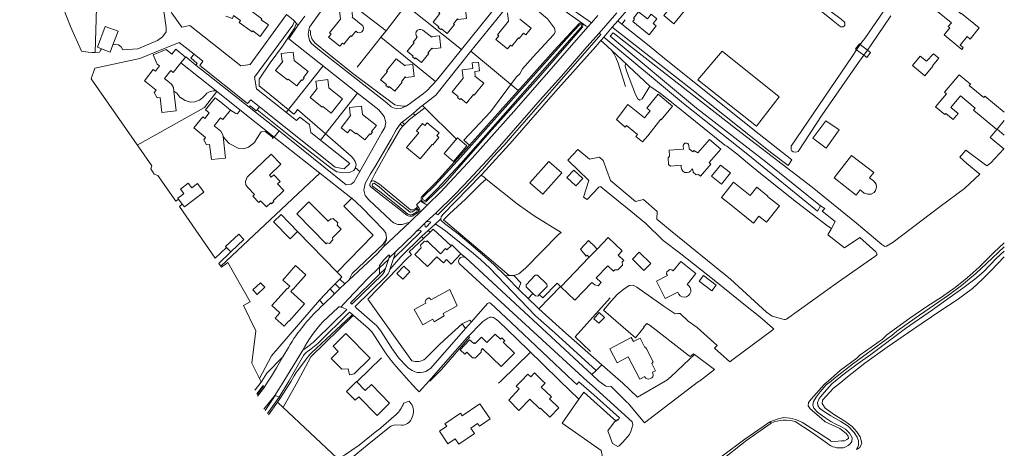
# Model space of a CAD drawing. Header units: metres. Extents: x 89500 to 94494, y 464000 to 469000.
# Tile 49 of 61: x 93519 to 94000, y 466967 to 467176. Entities that reach past the tile are written whole.
import ezdxf

# ---------------------------------------------------------------- set-up
doc = ezdxf.new("R2010")
doc.units = ezdxf.units.M
for name, color, linetype, lineweight in [('B01', 251, 'Continuous', 15), ('B02', 251, 'Continuous', 15), ('B04', 251, 'Continuous', 15), ('B07', 251, 'Continuous', 15), ('B11', 251, 'Continuous', 15), ('B14', 251, 'Continuous', 15), ('Q06', 251, 'Continuous', 15), ('Q07', 251, 'Continuous', 15), ('Q19', 251, 'Continuous', 15), ('T00', 251, 'Continuous', 15), ('T01', 251, 'Continuous', 15), ('T02', 251, 'Continuous', 15), ('T03', 251, 'Continuous', 15), ('T04', 251, 'Continuous', 15), ('T05', 251, 'Continuous', 15), ('T09', 251, 'Continuous', 15), ('T22', 251, 'Continuous', 15), ('V00', 251, 'Continuous', 15), ('V01', 251, 'Continuous', 15), ('V02', 251, 'Continuous', 15), ('W00', 251, 'Continuous', 15), ('W01', 251, 'Continuous', 15)]:
    doc.layers.add(name, color=color, linetype=linetype, lineweight=lineweight)

msp = doc.modelspace()

# ---------------------------------------------------------------- linework, layer by layer
at = {"layer": 'B01'}
for points in [[(93857.538, 467204.094), (93853.036, 467198.523), (93851.275, 467199.946), (93833.779, 467178.296), (93838.714, 467174.308), (93848.255, 467186.115), (93853.212, 467182.108), (93860.975, 467191.713), (93864.677, 467188.722), (93869.246, 467194.376), (93866.225, 467196.818), (93866.749, 467197.465), (93857.943, 467204.582), (93857.538, 467204.094)], [(93637.157, 467176.275), (93637.517, 467176.772), (93631.205, 467181.36), (93630.567, 467180.479), (93625.847, 467183.897), (93626.425, 467185.386), (93622.69, 467186.818)], [(93726.071, 467182.234), (93723.98, 467179.61), (93724.379, 467179.293), (93721.07, 467175.13), (93723.961, 467172.832), (93723.626, 467172.41), (93724.829, 467171.454), (93725.165, 467171.876), (93728.04, 467169.59), (93731.526, 467173.982), (93731.142, 467174.286), (93733.006, 467176.634), (93733.39, 467176.33), (93737.47, 467176.8), (93736.8, 467182.69), (93733.28, 467182.3), (93733.03, 467181.99), (93728.65, 467185.47), (93728.564, 467185.363)], [(93966.645, 467180.918), (93970.63, 467185.823), (93978.951, 467179.062), (93979.135, 467179.289), (93987.75, 467172.29), (93983.317, 467166.834), (93981.873, 467168.007), (93978.493, 467163.847), (93979.929, 467162.68), (93979.229, 467161.819), (93970.591, 467168.837), (93973.415, 467172.312), (93972.646, 467172.936), (93974.166, 467174.807), (93966.645, 467180.918)], [(93687.194, 467172.292), (93687.037, 467171.194), (93686.347, 467170.319), (93685.276, 467169.879), (93684.199, 467170.065), (93683.338, 467170.749), (93681.241, 467168.11), (93680.851, 467168.423), (93677.548, 467164.265), (93676.807, 467164.861), (93675.553, 467163.303), (93670.099, 467167.691), (93671.353, 467169.249), (93670.613, 467169.845), (93675.948, 467176.575), (93675.482, 467180.648), (93681.381, 467181.342), (93681.834, 467177.829), (93681.56, 467177.483), (93686.795, 467173.331), (93687.194, 467172.292)], [(93828.539, 467174.449), (93830.046, 467173.237), (93826.619, 467168.973), (93818.583, 467175.431), (93819.493, 467176.563), (93818.925, 467177.019), (93821.443, 467180.151), (93825.725, 467176.71)], [(93633.181, 467170.786), (93632.834, 467170.307), (93626.493, 467174.894), (93627.151, 467175.811), (93623.676, 467178.304), (93623.097, 467176.812), (93620.002, 467177.991)], [(93637.157, 467176.275), (93640.805, 467173.717), (93636.745, 467168.165), (93633.181, 467170.786)], [(93755.23, 467163.859), (93755.192, 467163.812), (93754.001, 467164.756), (93754.039, 467164.803), (93751.782, 467166.592), (93753.157, 467168.339), (93752.546, 467168.842), (93757.866, 467175.569), (93757.421, 467179.66)], [(93763.469, 467176.523), (93769.027, 467172.105), (93766.415, 467168.819), (93765.195, 467169.775), (93763.153, 467167.105), (93762.769, 467167.425), (93759.509, 467163.322), (93758.878, 467163.813), (93757.486, 467162.071), (93755.23, 467163.859)], [(93724.9, 467162.53), (93724.22, 467168.43), (93720.72, 467168.02), (93720.47, 467167.71), (93716.08, 467171.22), (93715.19, 467171.53), (93714.3, 467171.51), (93713.46, 467171.13), (93712.83, 467170.42), (93712.65, 467169.51), (93712.89, 467168.65), (93713.396, 467167.826), (93711.43, 467165.34), (93711.822, 467165.028), (93708.5, 467160.86), (93711.388, 467158.565), (93711.047, 467158.135), (93712.241, 467157.186), (93712.582, 467157.615), (93715.47, 467155.32), (93718.977, 467159.715), (93718.587, 467160.026), (93720.443, 467162.353), (93720.81, 467162.06), (93724.9, 467162.53)], [(93600.206, 467157.983), (93595.571, 467161.825), (93593.599, 467159.446)], [(93600.206, 467157.983), (93597.961, 467155.273)], [(93660.077, 467150.985), (93657.789, 467148.098), (93658.212, 467147.762), (93657.261, 467146.562), (93656.837, 467146.898), (93654.549, 467144.011), (93650.391, 467147.307), (93650.08, 467146.915), (93644.204, 467151.572), (93647.687, 467155.965), (93647.373, 467156.214), (93646.957, 467159.729), (93652.856, 467160.427), (93653.343, 467156.338), (93660.077, 467150.985)], [(93711.9, 467148.54), (93711.21, 467154.44), (93707.71, 467154.03), (93707.46, 467153.73), (93703.08, 467157.22), (93698.42, 467151.34), (93698.812, 467151.029), (93695.51, 467146.87), (93698.392, 467144.587), (93698.049, 467144.155), (93699.266, 467143.191), (93699.609, 467143.623), (93702.49, 467141.34), (93706, 467145.73), (93705.624, 467146.035), (93707.494, 467148.335), (93707.87, 467148.03), (93711.9, 467148.54)], [(93594.559, 467141.373), (93595.64, 467131.84), (93588.69, 467131.05), (93587.86, 467138.37), (93586.39, 467138.24), (93585, 467140.72), (93585.9, 467141.94), (93580.14, 467146.5), (93584.494, 467151.996), (93585.513, 467151.188), (93587.521, 467153.724)], [(93597.961, 467155.273), (93594.239, 467150.574), (93593.149, 467151.454), (93590.045, 467147.535), (93593.352, 467144.865), (93594.355, 467143.167), (93594.559, 467141.373)], [(93743.834, 467151.381), (93743.356, 467155.641), (93740.17, 467155.275), (93740.471, 467152.505), (93735.381, 467151.899), (93735.872, 467147.829), (93730.501, 467141.112), (93733.388, 467138.815), (93733.045, 467138.383), (93734.245, 467137.428), (93734.588, 467137.859), (93737.475, 467135.562), (93740.788, 467139.711), (93741.182, 467139.403), (93745.84, 467145.261), (93741.463, 467148.754), (93741.705, 467149.072), (93741.477, 467151.083), (93743.834, 467151.381)], [(93676.92, 467137.69), (93671.4, 467130.69), (93667.23, 467133.98), (93666.92, 467133.6), (93661.07, 467138.29), (93664.579, 467142.667), (93664.275, 467142.911), (93663.876, 467146.364), (93669.703, 467147.037), (93670.167, 467143.015), (93676.92, 467137.69)], [(94000, 467131.114), (93990.472, 467138.939), (93989.981, 467138.341), (93982.907, 467144.15), (93983.465, 467144.829), (93977.888, 467149.41), (93970.876, 467140.872), (93971.731, 467140.17), (93966.457, 467133.748), (93971.042, 467129.982), (93971.522, 467130.568), (93975.079, 467127.647), (93977.489, 467130.581), (93973.968, 467133.473), (93978.58, 467139.088), (93985.798, 467133.161), (93984.953, 467132.132), (93996.345, 467122.776)], [(93827.036, 467131.824), (93825.418, 467133.171), (93831.065, 467139.956), (93838.08, 467134.118), (93832.535, 467127.456), (93832.229, 467127.71)], [(93622.19, 467132.22), (93618.448, 467127.536), (93617.354, 467128.41), (93614.228, 467124.495), (93617.549, 467121.843), (93618.498, 467120.115), (93618.592, 467119.299)], [(93617.503, 467135.983), (93622.19, 467132.22)], [(93693.41, 467124.67), (93686.666, 467130.006), (93686.176, 467134.089), (93680.251, 467133.379), (93680.669, 467129.893), (93680.99, 467129.639), (93676.18, 467123.56), (93679.31, 467121.07), (93680.63, 467122.74), (93683.38, 467120.58), (93683.71, 467120.97), (93687.86, 467117.66), (93690.15, 467120.552), (93690.582, 467120.21), (93691.546, 467121.428), (93691.114, 467121.77), (93693.41, 467124.67)], [(93827.036, 467131.824), (93824.333, 467128.433), (93816.17, 467134.973), (93810.603, 467127.632), (93814.889, 467123.844), (93815.508, 467124.624), (93820.878, 467120.275)], [(93618.592, 467119.299), (93619.8, 467108.8), (93612.85, 467108), (93612.02, 467115.35), (93610.54, 467115.19), (93609.17, 467117.71), (93610.07, 467118.87), (93604.31, 467123.47), (93608.685, 467128.947), (93609.701, 467128.136), (93611.866, 467130.848)], [(93825.914, 467119.692), (93832.229, 467127.71)], [(93708.194, 467113.94), (93714.882, 467108.396), (93720.742, 467115.466), (93721.012, 467115.243), (93723.973, 467118.815), (93722.883, 467119.719), (93724.085, 467121.17), (93718.228, 467126.045), (93717.062, 467124.639), (93715.884, 467125.616), (93712.948, 467122.089), (93714.134, 467121.106), (93708.194, 467113.94)], [(93996.345, 467122.776), (93993.06, 467118.875), (93999.785, 467113.211)], [(93996.483, 467122.864), (94000, 467127.146)], [(94000, 467119.902), (93996.483, 467122.864)], [(93847.512, 467103.485), (93847.938, 467103.118), (93848.023, 467101.981), (93849.538, 467100.675), (93850.675, 467100.76), (93851.591, 467099.97), (93856.712, 467105.854), (93855.89, 467106.569), (93861.594, 467113.125), (93856.125, 467117.838), (93850.413, 467111.274), (93848.434, 467112.401), (93847.952, 467111.768), (93846.142, 467113.291), (93846.009, 467114.946)], [(93842.31, 467105.243), (93837.001, 467104.849), (93836.1, 467105.625), (93835.861, 467108.837), (93836.605, 467109.7), (93836.385, 467112.67), (93843.366, 467113.189), (93843.251, 467114.734)], [(93999.785, 467113.211), (94000, 467113.466)], [(93629.527, 467097.373), (93629.63, 467095.794), (93630.548, 467094.528), (93633.913, 467091.044), (93633.09, 467090.25), (93636.097, 467087.136), (93636.919, 467087.929), (93639.827, 467084.918), (93641.856, 467086.876), (93642.259, 467086.459), (93643.381, 467087.543), (93642.978, 467087.96), (93648.226, 467093.027), (93645.221, 467096.139), (93646.449, 467097.325), (93643.317, 467100.568), (93642.13, 467099.422), (93641.201, 467100.384), (93646.782, 467105.772), (93642.024, 467110.7), (93630.403, 467099.478), (93630.112, 467099.094), (93629.527, 467097.373)], [(93931.531, 467091.728), (93929.573, 467093.245), (93927.625, 467090.731), (93916.861, 467099.074), (93925.415, 467110.11), (93936.233, 467101.726), (93934.261, 467099.182), (93936.165, 467097.707)], [(93783.94, 467101.494), (93777.596, 467107.138), (93768.346, 467096.74), (93774.69, 467091.096), (93783.94, 467101.494)], [(93884.378, 467090.094), (93884.516, 467090.266), (93879.201, 467094.533), (93875.925, 467090.452), (93867.801, 467096.974), (93861.897, 467089.62), (93866.523, 467085.907)], [(93866.523, 467085.907), (93877.547, 467077.057), (93880.203, 467080.366), (93883.842, 467077.445), (93890.227, 467085.399), (93884.378, 467090.094)], [(93676.202, 467074.119), (93671.926, 467069.886), (93672.168, 467068.86), (93670.46, 467067.17), (93669.436, 467067.422), (93668.974, 467066.964), (93654.566, 467081.521), (93660.509, 467087.404), (93669.879, 467077.937), (93671.152, 467079.198), (93671.337, 467079.012), (93672.39, 467079.28), (93674.535, 467077.112), (93674.282, 467076.05), (93676.202, 467074.119)], [(93801.211, 467064.389), (93806.569, 467069.976), (93813.36, 467063.463), (93811.41, 467061.429)], [(93724.729, 467062.13), (93718.152, 467068.327), (93717.818, 467067.972), (93716.84, 467068.245), (93714.972, 467066.263), (93715.211, 467064.943), (93712.212, 467061.76), (93718.455, 467055.878), (93722.96, 467060.658), (93726.185, 467057.619), (93727.688, 467059.214)], [(93801.211, 467064.389), (93800.225, 467065.335), (93800.295, 467065.409), (93797.025, 467068.545), (93793.06, 467064.41), (93795.841, 467060.874), (93796.33, 467061.384), (93797.387, 467060.37)], [(93797.387, 467060.37), (93783.53, 467045.921), (93790.307, 467039.423), (93798.673, 467048.147)], [(93811.41, 467061.429), (93814.169, 467058.804), (93813.507, 467058.108), (93813.524, 467056.545), (93811.362, 467054.273), (93809.805, 467054.257), (93809.146, 467053.564), (93806.386, 467056.19)], [(93659.026, 467051.836), (93654.002, 467056.315), (93647.723, 467049.272), (93651.163, 467046.206), (93650.09, 467045.002), (93649.873, 467045.195), (93642.375, 467036.784), (93646.263, 467033.318), (93643.937, 467030.709), (93648.348, 467026.777), (93650.681, 467029.394), (93650.89, 467029.207), (93658.365, 467037.602), (93651.589, 467043.662), (93652.634, 467044.86), (93652.746, 467044.763), (93659.026, 467051.836)], [(93706.794, 467056.073), (93709.732, 467053.338), (93706.313, 467049.665), (93703.375, 467052.4)], [(93706.794, 467056.073), (93703.375, 467052.4)], [(93800.813, 467050.379), (93806.386, 467056.19)], [(93840.559, 467043.314), (93834.474, 467040.28), (93830.235, 467048.782), (93835.515, 467051.415), (93835.125, 467052.295), (93835.226, 467053.266), (93836.653, 467054.413), (93837.608, 467054.283), (93838.347, 467053.712), (93842.025, 467058.337), (93849.429, 467052.437), (93845.179, 467047.103)], [(93732.911, 467036.766), (93729.316, 467044.707), (93720.079, 467039.582), (93719.854, 467040.079), (93719.097, 467040.552), (93717.705, 467039.78), (93717.262, 467038.594), (93717.512, 467038.042), (93711.882, 467034.919), (93716.041, 467027.422), (93721.025, 467030.187), (93721.58, 467028.962), (93726.591, 467031.742), (93726.042, 467032.956), (93732.911, 467036.766)], [(93690.407, 467011.109), (93682.639, 467003.442), (93680.273, 467003.09), (93679.699, 467005.919), (93676.595, 467005.719), (93671.363, 467011.02), (93674.816, 467014.428), (93672.309, 467016.968), (93678.547, 467023.125), (93690.407, 467011.109)], [(93747.37, 467018.814), (93751.406, 467022.916), (93753.988, 467020.375), (93754.665, 467021.063), (93756.085, 467019.665), (93755.353, 467018.921), (93760.779, 467013.582), (93754.332, 467007.029), (93745.315, 467015.9)], [(93734.391, 467015.224), (93738.967, 467020.152)], [(93742.366, 467018.944), (93743.265, 467019.911)], [(93825.267, 467015.656), (93824.795, 467016.528), (93824.566, 467016.408), (93822.166, 467020.976), (93818.899, 467019.259), (93817.836, 467021.281), (93807.346, 467015.77), (93810.939, 467008.931), (93816.339, 467011.768), (93822.048, 467000.902), (93822.322, 467001.05)], [(93745.315, 467015.9), (93744.546, 467015.072)], [(93828.275, 467004.273), (93829.731, 467005.061), (93827.837, 467008.561), (93828.629, 467009.445), (93825.267, 467015.656)], [(93774.656, 467000), (93770.67, 467003.937), (93768.769, 467002.012), (93767.429, 467003.336), (93764.135, 467000)], [(93699.905, 466989.218), (93690.963, 466998.361), (93687.98, 466995.442), (93683.771, 466999.746), (93678.858, 466994.94), (93683.069, 466990.634), (93684.846, 466992.372), (93693.784, 466983.233), (93699.905, 466989.218)], [(93764.135, 467000), (93761.732, 466997.567), (93763.14, 466996.176), (93758.108, 466990.62), (93762.947, 466985.618), (93768.304, 466991.107), (93773.185, 466986.38), (93773.575, 466986.782)], [(93778.856, 466992.236), (93773.943, 466996.994), (93775.768, 466998.902), (93774.656, 467000)], [(93822.322, 467001.05), (93824.418, 467002.185)], [(93749.01, 466981.538), (93743.742, 466977.951), (93742.857, 466979.251), (93739.576, 466977.016), (93741.327, 466974.445), (93733.737, 466969.277), (93731.962, 466971.882), (93728.305, 466969.392), (93724.166, 466975.47), (93727.758, 466977.917), (93726.907, 466979.167), (93734.488, 466984.329), (93735.367, 466983.038), (93743.99, 466988.91), (93749.01, 466981.538)], [(93773.575, 466986.782), (93778.076, 466982.423), (93782.444, 466986.934), (93777.943, 466991.293)], [(93777.943, 466991.293), (93778.856, 466992.236)]]:
    msp.add_lwpolyline(points, dxfattribs=at)
for points in [[(93843.251, 467114.734, -0.9245276), (93846.009, 467114.946)], [(93840.559, 467043.314, 1.5323296), (93845.179, 467047.103)]]:
    msp.add_lwpolyline(points, format="xyb", dxfattribs=at)
at = {"layer": 'B02'}
for points in [[(93965.477, 467159.672), (93962.056, 467156.062), (93958.98, 467158.453), (93955.155, 467153.913), (93961.221, 467148.972), (93965.118, 467153.681), (93964.903, 467153.848), (93967.265, 467156.61)], [(93912.907, 467126.932), (93906.522, 467118.486), (93913.061, 467113.648), (93919.293, 467122.629)], [(93726.505, 467110.995), (93731.09, 467107.077), (93737.64, 467114.744), (93733.056, 467118.661), (93726.505, 467110.995)], [(93857.1, 467100.015), (93861.916, 467096.122), (93866.26, 467101.497), (93861.444, 467105.39), (93857.1, 467100.015)], [(93794.173, 467098.877), (93790.827, 467095.257), (93786.49, 467099.264), (93789.836, 467102.884), (93794.173, 467098.877)], [(93654.973, 467072.962), (93651.332, 467069.411), (93643.267, 467077.682), (93646.908, 467081.233), (93654.973, 467072.962)], [(93772.934, 467042.157), (93776.784, 467046.156), (93776.684, 467047.248), (93772.075, 467051.722), (93771.021, 467051.705), (93766.506, 467047.016), (93766.538, 467046.017), (93769.87, 467042.783)], [(93850.989, 467048.733), (93853.094, 467051.525), (93859.323, 467046.831), (93857.219, 467044.038), (93850.989, 467048.733)], [(93638.889, 467045.763), (93636.786, 467047.982), (93633.106, 467044.496), (93635.209, 467042.277), (93638.889, 467045.763)], [(93769.87, 467042.783), (93771.147, 467041.543), (93772.269, 467041.467), (93772.934, 467042.157)]]:
    msp.add_lwpolyline(points, dxfattribs=at)
at = {"layer": 'B04'}
for points in [[(93649.594, 467178.855), (93652.829, 467176.184), (93653.453, 467175.504)], [(93653.453, 467175.504), (93654.398, 467174.474)], [(93654.398, 467174.474), (93654.704, 467174.14)], [(93927.903, 467161.639), (93927.415, 467162.02), (93929.337, 467164.485), (93929.676, 467164.22)], [(93931.355, 467158.947), (93927.903, 467161.639)], [(93929.676, 467164.22), (93933.168, 467161.498)], [(93933.168, 467161.498), (93934.746, 467160.267), (93932.824, 467157.802), (93931.355, 467158.947)], [(93634.226, 466995.677), (93637.203, 466999.522)], [(93637.203, 466999.522), (93637.572, 467000)], [(93634.152, 466995.581), (93634.226, 466995.677)], [(93645.203, 466989.736), (93640.773, 466983.487)], [(93646.674, 466991.811), (93645.203, 466989.736)]]:
    msp.add_lwpolyline(points, dxfattribs=at)
at = {"layer": 'B07'}
msp.add_lwpolyline([(93797.387, 467060.37), (93801.211, 467064.389)], dxfattribs=at)
at = {"layer": 'B11'}
for points in [[(93825.725, 467176.71), (93827.597, 467179.039), (93830.41, 467176.778), (93828.539, 467174.449)], [(93587.521, 467153.724), (93586.466, 467154.622), (93584.509, 467159.177), (93590.77, 467161.791), (93593.599, 467159.446)], [(93617.503, 467135.983), (93614.705, 467138.217), (93610.007, 467132.333), (93611.866, 467130.848)], [(93820.878, 467120.275), (93820.092, 467119.336), (93823.329, 467116.625), (93825.914, 467119.692)], [(93931.531, 467091.728), (93933.197, 467091.153), (93935.054, 467091.225), (93936.417, 467091.939), (93937.134, 467092.921), (93937.611, 467094.587), (93937.424, 467096.11), (93936.165, 467097.707)], [(93724.729, 467062.13), (93727.143, 467064.636), (93727.855, 467063.95), (93729.857, 467066.027)], [(93729.857, 467066.027), (93730.217, 467066.401), (93734.724, 467062.06)], [(93734.724, 467062.06), (93729.916, 467057.069), (93727.688, 467059.214)], [(93798.673, 467048.147), (93800.051, 467046.886), (93801.755, 467046.487), (93803.247, 467048.044), (93800.813, 467050.379)], [(93742.366, 467018.944), (93741.701, 467018.243), (93741.316, 467018.606), (93741.01, 467018.275), (93738.967, 467020.152)], [(93743.265, 467019.911), (93744.736, 467021.406), (93747.37, 467018.814)], [(93734.391, 467015.224), (93736.629, 467013.126), (93737.58, 467014.105), (93738.071, 467013.578)], [(93738.071, 467013.578), (93740.316, 467011.267), (93741.802, 467011.297), (93744.578, 467014.113), (93744.546, 467015.072)], [(93828.275, 467004.273), (93828.439, 467003.684), (93828.512, 467002.786), (93828.337, 467002.046), (93827.971, 467001.566), (93827.276, 467001.166), (93826.466, 467000.991), (93825.655, 467001.062), (93825.052, 467001.453), (93824.716, 467001.8), (93824.418, 467002.185)]]:
    msp.add_lwpolyline(points, dxfattribs=at)
msp.add_lwpolyline([(93842.31, 467105.243, 0.9796183), (93847.512, 467103.485)], format="xyb", dxfattribs=at)
at = {"layer": 'B14'}
for points in [[(93564.748, 467163.943), (93567.283, 467170.698), (93561.052, 467173.036), (93557.224, 467162.833), (93559.251, 467162.073)], [(93564.748, 467163.943), (93563.455, 467160.495), (93559.251, 467162.073)], [(93965.477, 467159.672), (93968.022, 467157.495), (93967.265, 467156.61)], [(93912.907, 467126.932), (93919.293, 467122.629)], [(93603.242, 467094.267), (93601.604, 467096.46), (93597.803, 467093.622), (93599.44, 467091.429)], [(93608.4, 467093.289), (93606.085, 467096.39), (93603.242, 467094.267)], [(93596.82, 467088.734), (93596.47, 467089.199), (93598.871, 467091.004)], [(93598.674, 467086.268), (93596.82, 467088.734)], [(93608.4, 467093.289), (93609.256, 467092.151), (93599.671, 467084.943), (93598.674, 467086.268)], [(93599.44, 467091.429), (93598.871, 467091.004)], [(93620.228, 467065.162), (93619.829, 467065.582), (93626.289, 467071.703), (93628.759, 467069.096), (93622.299, 467062.976)], [(93622.299, 467062.976), (93620.228, 467065.162)], [(93824.076, 467053.922), (93818.422, 467059.504), (93821.784, 467062.91), (93827.438, 467057.328), (93824.076, 467053.922)], [(93804.739, 467031.032), (93802.061, 467028.159), (93799.542, 467030.428), (93802.258, 467033.361), (93804.739, 467031.032)]]:
    msp.add_lwpolyline(points, dxfattribs=at)
at = {"layer": 'Q06'}
for points in [[(93585.574, 467201.099), (93587.054, 467192.055), (93589.881, 467179.284), (93590.725, 467172.411), (93590.715, 467170.304), (93589.042, 467167.918), (93586.553, 467166.189), (93577.038, 467162.108), (93569.617, 467161.576), (93568.757, 467162.982), (93567.529, 467164.017), (93565.912, 467164.174), (93564.748, 467163.943)], [(93649.594, 467178.855), (93631.762, 467154.355), (93627.306, 467153.854), (93602.358, 467173.522), (93598.479, 467172.692), (93593.504, 467179.478), (93590.567, 467189.99), (93589.008, 467200.688)], [(93653.453, 467175.504), (93652.677, 467173.653), (93633.91, 467148.278), (93634.919, 467142.585), (93654.377, 467127.103), (93656.046, 467128.674), (93660.814, 467125.078), (93661.471, 467121.25), (93680.501, 467106.172), (93677.707, 467103.546), (93673.333, 467104.385), (93636.415, 467133.788)], [(93604.406, 467159.453), (93597.098, 467165.138), (93585.166, 467160.344), (93577.99, 467157.298), (93556.044, 467152.703), (93554.165, 467147.363), (93583.791, 467104.936), (93583.252, 467103.593), (93584.944, 467100.851), (93586.729, 467100.34), (93595.484, 467087.717)], [(93559.251, 467162.073), (93558.955, 467161.654), (93558.215, 467160.433), (93556.062, 467160.312)], [(93556.062, 467160.312), (93554.7, 467160.236)], [(93605.284, 467154.138), (93605.903, 467154.93), (93602.857, 467157.604), (93604.406, 467159.453)], [(93636.415, 467133.788), (93632.066, 467137.221), (93630.527, 467135.413), (93607.174, 467153.94), (93608.712, 467155.976), (93604.406, 467159.453)], [(93631.289, 467133.54), (93605.284, 467154.138)], [(93635.263, 467132.375), (93634.774, 467131.775), (93631.789, 467134.24), (93631.289, 467133.54)], [(93636.415, 467133.788), (93635.263, 467132.375)], [(93993.469, 467106.503), (93999.785, 467113.211)], [(93927.807, 467077.094), (93940.258, 467066.618), (93941.647, 467065.665), (93942.481, 467065.744), (93945.777, 467067.765), (93968.755, 467085.171), (93980.613, 467093.962), (93988.006, 467100.852), (93981.624, 467106.072), (93978.291, 467109.15), (93981.285, 467112.589), (93991.543, 467104.948), (93993.469, 467106.503)], [(93797.208, 467097.913), (93794.517, 467089.63), (93796.336, 467088.61), (93801.962, 467094.539), (93802.644, 467094.947), (93803.015, 467094.719)], [(93597.231, 467085.198), (93614.749, 467059.907)], [(93910.319, 467085.54), (93912.376, 467084.139), (93911.147, 467082.825), (93917.459, 467077.773), (93915.588, 467074.337)], [(93915.588, 467074.337), (93913.919, 467071.272)], [(93883.971, 467033.645), (93886.74, 467031.698), (93892.465, 467030.078), (93893.086, 467029.988), (93893.689, 467030.24), (93918.998, 467048.411), (93936.765, 467060.695), (93937.674, 467061.474), (93937.962, 467061.919), (93937.22, 467063.08), (93929.483, 467069.963), (93922.047, 467064.944)], [(93922.047, 467064.944), (93913.919, 467071.272)], [(93614.749, 467059.907), (93620.228, 467065.162)], [(93833.426, 467068.586), (93842.032, 467061.981), (93858.351, 467049.238), (93873.694, 467036.929), (93880.653, 467031.292), (93886.798, 467025.942), (93887.52, 467025.351), (93887.029, 467025.062)], [(93622.299, 467062.976), (93616.569, 467057.28)], [(93798.679, 467003.124), (93736.915, 467060.206)], [(93616.569, 467057.28), (93617.764, 467055.526)], [(93628.616, 467036.892), (93631.809, 467038.584), (93620.898, 467057.799), (93617.764, 467055.526)], [(93734.135, 467056.938), (93796.333, 467000)], [(93816.887, 467046.632), (93814.276, 467044.844), (93811.185, 467042.439), (93808.051, 467038.913)], [(93628.616, 467036.892), (93634.546, 467024.475), (93632.582, 467008.769), (93636.348, 467001.233)], [(93808.051, 467038.913), (93804.289, 467034.624), (93819.909, 467021.049), (93824.212, 467026.241), (93823.856, 467026.359)], [(93823.856, 467026.359), (93825.42, 467028.026), (93827.092, 467027.073), (93845.505, 467012.758), (93846.703, 467011.969), (93848.246, 467013.232), (93848.7, 467012.896)], [(93859.771, 467017.402), (93850.059, 467026.124)], [(93867.408, 467010.544), (93887.029, 467025.062)], [(93867.408, 467010.544), (93866.013, 467009.393), (93858.509, 467016.111), (93859.771, 467017.402)], [(93848.7, 467012.896), (93858.511, 467005.645)], [(93802.085, 467000), (93801.941, 467000.109), (93798.679, 467003.124)], [(93636.348, 467001.233), (93636.964, 467000)], [(93636.964, 467000), (93637.203, 466999.522)], [(93796.333, 467000), (93798.778, 466997.762), (93818.232, 466980.033), (93818.575, 466978.675), (93817.666, 466975.314)], [(93805.384, 466997.504), (93802.085, 467000)], [(93792.328, 466991.14), (93794.684, 466994.549), (93809.203, 466981.549)], [(93645.203, 466989.736), (93647.99, 466987.121)], [(93783.509, 466944.934), (93798.73, 466957.657), (93804.059, 466962.164), (93803.146, 466966.063), (93784.213, 466979.4), (93792.328, 466991.14)], [(93824.394, 466979.616), (93816.414, 466989.159), (93815.872, 466989.569)], [(93647.99, 466987.121), (93674.317, 466962.415), (93676.183, 466962.962), (93677.926, 466963.819), (93684.989, 466968.719), (93693.678, 466975.711), (93694.379, 466976.201)], [(93811.231, 466968.05), (93808.734, 466969.496), (93806.445, 466975.755), (93810.166, 466980.706)], [(93810.166, 466980.706), (93809.203, 466981.549)]]:
    msp.add_lwpolyline(points, dxfattribs=at)
msp.add_lwpolyline([(93736.915, 467060.206, 0.8852779), (93734.135, 467056.938)], format="xyb", dxfattribs=at)
at = {"layer": 'Q07'}
for points in [[(93807.762, 467097.789), (93804.199, 467107.602), (93802.331, 467109.17), (93797.398, 467108.218), (93791.738, 467112.995), (93786.943, 467107.747), (93797.208, 467097.913)], [(93595.484, 467087.717), (93596.82, 467088.734)], [(93597.231, 467085.198), (93598.674, 467086.268)], [(93830.42, 467078.964), (93830.522, 467082.701), (93823.913, 467088.556), (93819.952, 467087.662)], [(93833.426, 467068.586), (93824.958, 467076.867)], [(93851.135, 467000), (93858.511, 467005.645)], [(93805.384, 466997.504), (93808.026, 466997.368), (93815.872, 466989.569)], [(93824.394, 466979.616), (93836.834, 466989.273), (93850.769, 466999.72), (93851.135, 467000)], [(93706.725, 466989.233), (93709.414, 466990.178), (93710.893, 466988.154)], [(93694.379, 466976.201), (93703.147, 466983.655)], [(93705.682, 466978.434), (93702.787, 466978.596)], [(93699.758, 466977.533), (93688.941, 466968.701), (93680.692, 466961.906)]]:
    msp.add_lwpolyline(points, dxfattribs=at)
for points in [[(93703.147, 466983.655, 0.1177945), (93706.725, 466989.233)], [(93710.893, 466988.154, -0.2274734), (93710.617, 466981.603)], [(93702.787, 466978.596, 0.1952784), (93699.758, 466977.533)], [(93710.617, 466981.603, -0.3085206), (93705.682, 466978.434)]]:
    msp.add_lwpolyline(points, format="xyb", dxfattribs=at)
at = {"layer": 'Q19'}
for points in [[(94000, 467063.394), (93996.095, 467059.771), (93989.925, 467053.468), (93985.573, 467049.658), (93979.785, 467045.377), (93973.516, 467040.848), (93964.94, 467034.722), (93951.716, 467025.572), (93942.666, 467018.762), (93934.803, 467012.938), (93928.169, 467008.2), (93921.137, 467003.054), (93917.447, 467000)], [(93993.347, 467053.73), (94000, 467060.61)], [(93921.043, 467000), (93922.693, 467001.323), (93931.942, 467008.664), (93942.814, 467016.487), (93955.814, 467025.515), (93968.48, 467034.086), (93976.95, 467039.617), (93984.427, 467045.182), (93989.109, 467049.568), (93993.347, 467053.73)], [(93917.447, 467000), (93915.942, 466998.754), (93911.979, 466994.463), (93909.648, 466991.49), (93908.795, 466989.546), (93908.929, 466988.057), (93909.766, 466986.743), (93911.679, 466985.234), (93915.281, 466983.084), (93920.211, 466980.332), (93923.803, 466977.998), (93926.685, 466974.851), (93928.228, 466972.688), (93928.819, 466970.779), (93928.782, 466968.743), (93927.8, 466966.523), (93929.398, 466967.502), (93930.402, 466969.77), (93929.59, 466972.743), (93928.018, 466975.206), (93925.658, 466977.884), (93922.162, 466980.489), (93917.127, 466983.493)], [(93917.127, 466983.493), (93912.576, 466986.712), (93911.133, 466989.026), (93911.267, 466990.593), (93916.642, 466996.471), (93921.043, 467000)]]:
    msp.add_lwpolyline(points, dxfattribs=at)
at = {"layer": 'T00'}
msp.add_lwpolyline([(93556.749, 467181.991), (93556.062, 467160.312)], dxfattribs=at)
at = {"layer": 'T01'}
for points in [[(93677.481, 467085.286), (93681.41, 467089.187)], [(93885.584, 466980.1), (93886.22, 466979.509)]]:
    msp.add_lwpolyline(points, dxfattribs=at)
at = {"layer": 'T02'}
for points in [[(93746.186, 467061.749), (93726.215, 467078.689), (93729.051, 467081.542), (93736.866, 467088.666), (93744.427, 467096.138), (93747.083, 467098.54)], [(93746.021, 467099.384), (93744.662, 467100.508)]]:
    msp.add_lwpolyline(points, dxfattribs=at)
at = {"layer": 'T03'}
for points in [[(93780.343, 467172.17), (93776.927, 467176.693), (93761.647, 467189.509), (93766.182, 467194.922)], [(93738.864, 467115.152), (93736.173, 467117.57), (93749.112, 467131.347), (93761.915, 467148.355), (93763.445, 467149.832), (93764.705, 467152.322), (93769.736, 467158.035), (93779.954, 467168.822)], [(93862.209, 467160.94), (93890.044, 467138.71), (93878.988, 467124.414), (93850.394, 467146.983), (93862.209, 467160.94)], [(93645.942, 467121.988), (93643.541, 467118.988)], [(93746.021, 467099.384), (93747.083, 467098.54)], [(93747.083, 467098.54), (93762.214, 467086.522), (93767.193, 467082.899), (93770.483, 467080.625), (93783.661, 467072.469)], [(93708.449, 467059.814), (93710.622, 467061.757), (93709.501, 467063.056), (93716.508, 467069.615)], [(93716.508, 467069.615), (93719.656, 467072.685)], [(93719.656, 467072.685), (93721.157, 467074.158)], [(93674.26, 467053.118), (93676.548, 467050.763), (93675.566, 467049.768)], [(93670.835, 467044.974), (93673.253, 467047.424)], [(93673.253, 467047.424), (93675.566, 467049.768)], [(93665.576, 467039.523), (93642.253, 467012.251)], [(93807.562, 467040.603), (93790.518, 467021.583)], [(93790.518, 467021.583), (93797.892, 467014.404)], [(93642.253, 467012.251), (93636.348, 467001.233)]]:
    msp.add_lwpolyline(points, dxfattribs=at)
msp.add_lwpolyline([(93779.954, 467168.822, 0.300359), (93780.343, 467172.17)], format="xyb", dxfattribs=at)
at = {"layer": 'T04'}
for points in [[(93698.122, 467170.898), (93673.091, 467190.2)], [(93707.839, 467183.295), (93698.122, 467170.898)], [(93734.945, 467161.747), (93707.839, 467183.295)], [(93660.501, 467171.138), (93661.214, 467170.846)], [(93698.122, 467170.898), (93695.619, 467167.704)], [(93695.619, 467167.704), (93694.119, 467165.791), (93684.078, 467153.09)], [(93722.288, 467146.097), (93695.619, 467167.704)], [(93663.352, 467165.046), (93669.452, 467160.185), (93681.903, 467149.997), (93702.494, 467134.825)], [(93739.553, 467160.861), (93762.649, 467141.743)], [(93667.452, 467153.719), (93649.372, 467131.085)], [(93615.597, 467141.233), (93609.481, 467133.481), (93576.658, 467115.151)], [(93684.235, 467140.419), (93666.173, 467117.524)], [(93712.323, 467129.631), (93717.018, 467133.324), (93715.925, 467134.397)], [(93717.018, 467133.324), (93732.55, 467118.069)], [(93712.323, 467129.631), (93709.582, 467127.526), (93707.207, 467125.232)], [(93706.338, 467124.282), (93705.183, 467122.998), (93699.234, 467112.859), (93692.613, 467101.136), (93690.704, 467097.119)], [(93707.207, 467125.232), (93706.338, 467124.282)], [(93643.541, 467118.988), (93642.633, 467118.291)], [(93617.451, 467055.999), (93665.833, 467101.468)], [(93674.26, 467053.118), (93691.775, 467071.191), (93677.481, 467085.286)], [(93654.973, 467072.962), (93674.26, 467053.118)], [(93729.857, 467066.027), (93721.157, 467074.158)], [(93710.759, 467009.85), (93689.333, 467039.887), (93708.449, 467059.814)], [(93681.843, 467031.695), (93661.494, 467011.735), (93655.059, 467000)], [(93717.274, 467010.838), (93724.077, 467017.65), (93728.445, 467021.765)], [(93768.677, 467014.101), (93754.127, 467000)], [(93834.494, 467000), (93835.232, 467000.434), (93837.113, 467002.119), (93846.248, 467010.661), (93848.7, 467012.896)], [(93684.197, 467000), (93695.888, 467011.316)], [(93812.574, 467000), (93803.579, 467007.88)], [(93655.059, 467000), (93648.118, 466987.344)], [(93683.851, 466999.665), (93684.197, 467000)], [(93754.127, 467000), (93753.093, 466998.998)], [(93813.642, 466999.064), (93812.574, 467000)], [(93813.642, 466999.064), (93820.98, 466992.056), (93834.494, 467000)]]:
    msp.add_lwpolyline(points, dxfattribs=at)
for points in [[(93661.214, 467170.846, 0.2083154), (93663.352, 467165.046)], [(93702.494, 467134.825, 0.1050385), (93708.003, 467134.163)], [(93710.759, 467009.85, 0.2433583), (93717.274, 467010.838)]]:
    msp.add_lwpolyline(points, format="xyb", dxfattribs=at)
at = {"layer": 'T05'}
for points in [[(93725.15, 467005.638), (93739.126, 467021.612)], [(93725.15, 467005.638), (93719.53, 467000)]]:
    msp.add_lwpolyline(points, dxfattribs=at)
at = {"layer": 'T09'}
for points in [[(93636.117, 467147.288), (93641.597, 467155.263), (93647.625, 467163.349), (93653.465, 467172.078), (93654.178, 467173.794), (93654.398, 467174.474)], [(93794.019, 467172.61), (93789.636, 467167.616), (93772.524, 467147.884), (93749.92, 467122.64), (93726.842, 467096.309), (93717.638, 467087.391)], [(93738.864, 467115.152), (93780.181, 467161.322), (93792.382, 467174.402)], [(93636.117, 467147.288), (93636.168, 467144.068), (93644.064, 467137.631), (93653.157, 467130.132), (93653.874, 467130.995), (93654.994, 467132.544), (93663.415, 467125.106), (93681.073, 467109.672)], [(93635.263, 467132.375), (93651.492, 467119.299), (93671.332, 467103.914), (93674.141, 467102.099), (93677.489, 467101.573), (93680.24, 467101.665), (93682.364, 467102.76), (93683.15, 467104.009)], [(93715.912, 467090.345), (93722.658, 467097.03), (93738.864, 467115.152)], [(93683.15, 467104.009), (93683.242, 467104.156), (93683.62, 467105.645), (93683.075, 467107.142), (93682.245, 467108.443), (93681.073, 467109.672)], [(93708.242, 467080.922), (93703.636, 467084.721), (93695.607, 467090.908), (93690.549, 467094.885)], [(93692.558, 467097.583), (93694.938, 467096.068), (93702.425, 467089.922), (93710.027, 467083.506), (93710.521, 467083.464), (93711.019, 467083.513), (93712.615, 467084.247)], [(93713.533, 467082.111), (93710.974, 467080.491)], [(94000, 467065.544), (93991.363, 467057.42), (93986.175, 467052.488), (93979.122, 467046.553), (93972.721, 467041.924), (93956.438, 467030.601), (93947.597, 467024.362), (93945.022, 467022.262), (93942.29, 467020.328), (93925.919, 467008.297), (93916.974, 467001.234), (93915.431, 467000)], [(93915.431, 467000), (93913.062, 466998.106), (93910.023, 466994.797), (93908.105, 466992.153), (93906.812, 466989.951), (93906.461, 466988.248), (93907.011, 466986.772), (93908.858, 466984.887), (93912.319, 466982.225), (93915.284, 466980.19), (93917.693, 466978.99), (93920.158, 466977.897), (93922.395, 466976.519), (93924.42, 466974.604), (93925.765, 466972.335), (93925.55, 466970.47)], [(93886.22, 466979.509), (93874.311, 466971.108), (93861.051, 466960.77), (93853.886, 466955.1), (93831.716, 466936.256), (93826.093, 466931.23), (93820.728, 466926.241), (93814.082, 466920.277), (93808.775, 466915.253), (93804.587, 466910.84), (93798.219, 466904.572), (93792.075, 466898.426), (93786.362, 466892.919), (93781.245, 466888.156), (93776.162, 466883.254), (93774.922, 466882.552), (93773.899, 466882.548)], [(93897.908, 466980.234), (93906.362, 466974.659), (93913.61, 466969.47)]]:
    msp.add_lwpolyline(points, dxfattribs=at)
for points in [[(93792.382, 467174.402, -0.7982625), (93794.019, 467172.61)], [(93690.549, 467094.885, -0.3566579), (93690.704, 467097.119)], [(93690.704, 467097.119, -0.2916253), (93692.558, 467097.583)], [(93715.466, 467088.235, -0.3490484), (93715.912, 467090.345)], [(93712.615, 467084.247, -0.7861737), (93713.533, 467082.111)], [(93717.638, 467087.391, -0.3861879), (93715.466, 467088.235)], [(93710.974, 467080.491, -0.1549031), (93708.242, 467080.922)], [(93886.22, 466979.509, -0.1732356), (93897.908, 466980.234)], [(93913.61, 466969.47, 0.2045003), (93921.401, 466967.475)], [(93921.401, 466967.475, 0.1975502), (93925.55, 466970.47)]]:
    msp.add_lwpolyline(points, format="xyb", dxfattribs=at)
at = {"layer": 'T22'}
for points in [[(93814.959, 467176.279), (93813.186, 467174.082)], [(93683.15, 467104.009), (93685.328, 467102.23)], [(93896.321, 467107.924), (93894.459, 467105.102)], [(93713.646, 467085.172), (93712.615, 467084.247)], [(93712.988, 467085.991), (93715.018, 467087.93)], [(93715.018, 467087.93), (93715.466, 467088.235)], [(93760.497, 467051.492), (93762.969, 467052.352), (93766.152, 467055.045), (93782.265, 467071.546), (93783.661, 467072.469)], [(93736.915, 467060.206), (93734.724, 467062.06)], [(93746.186, 467061.749), (93758.253, 467051.419)], [(93763.919, 467047.916), (93760.497, 467051.492)], [(93665.576, 467039.523), (93670.835, 467044.974)], [(93681.843, 467031.695), (93682.177, 467032.003)], [(93728.445, 467021.765), (93735.255, 467027.94)], [(93735.255, 467027.94), (93739.075, 467029.618)], [(93800.812, 467005.177), (93798.679, 467003.124)], [(93648.118, 466987.344), (93647.99, 466987.121)], [(93810.166, 466980.706), (93810.455, 466980.419), (93811.102, 466981.164), (93811.464, 466980.85), (93812.153, 466982.029)]]:
    msp.add_lwpolyline(points, dxfattribs=at)
at = {"layer": 'V00'}
for points in [[(93708.042, 467238.933), (93699.259, 467227.062), (93670.145, 467186.05), (93660.813, 467172.67), (93660.501, 467171.138)], [(93840.024, 467208.169), (93817.643, 467183.011), (93811.269, 467175.733)], [(93798.374, 467174.792), (93781.793, 467186.467), (93764.995, 467199.535)], [(93796.591, 467172.749), (93795.608, 467173.293), (93780.112, 467184.377), (93766.182, 467194.922)], [(93715.925, 467134.397), (93722.422, 467139.385), (93739.553, 467160.861), (93760.62, 467187.088), (93757.224, 467189.561), (93734.945, 467161.747), (93722.818, 467146.678), (93718.096, 467141.508), (93716.405, 467140.312), (93710.049, 467135.552), (93708.003, 467134.163)], [(93658.464, 467178.022), (93655.112, 467173.458)], [(93798.374, 467174.792), (93801.522, 467178.399)], [(93802.178, 467169.695), (93810.834, 467179.565)], [(93808.571, 467172.608), (93811.269, 467175.733)], [(93813.186, 467174.082), (93811.574, 467175.358), (93811.269, 467175.733)], [(93685.328, 467102.23), (93696.094, 467121.32), (93697.574, 467123.674), (93698.039, 467126.1), (93697.252, 467129.088), (93694.558, 467132.388), (93684.235, 467140.419), (93650.7, 467166.998), (93655.112, 467173.458)], [(93655.112, 467173.458), (93654.704, 467174.14)], [(93708.003, 467134.163), (93707.817, 467134.036), (93705.406, 467132.974), (93703.148, 467132.801), (93700.674, 467133.766), (93698.511, 467135.648), (93665.617, 467161.486), (93661.824, 467164.736), (93660.852, 467166.125), (93660.109, 467169.212), (93660.501, 467171.138)], [(93718.419, 467085.931), (93724.801, 467092.199), (93740.148, 467108.731), (93761.768, 467132.901), (93796.591, 467172.749)], [(93796.591, 467172.749), (93798.374, 467174.792)], [(93804.436, 467167.82), (93808.571, 467172.608)], [(93808.571, 467172.608), (93847.369, 467142.235), (93886.451, 467111.092), (93894.459, 467105.102)], [(93896.321, 467107.924), (93880.37, 467120.473), (93834.02, 467157.378), (93826.572, 467163.487), (93813.186, 467174.082)], [(93802.178, 467169.695), (93802.997, 467169.015), (93781.448, 467144.469), (93761.028, 467121.116), (93755.786, 467115.059), (93750.523, 467109.339), (93745.206, 467103.426), (93736.715, 467094.474), (93731.264, 467088.831), (93725.581, 467083.22), (93723.368, 467081.134), (93722.982, 467081.299), (93722.634, 467082.09)], [(93722.634, 467082.09), (93731.34, 467090.662), (93736.13, 467095.61), (93745.194, 467105.256), (93749.39, 467109.939), (93753.406, 467114.316), (93757.016, 467118.352), (93761.385, 467123.408), (93772.265, 467135.863), (93777.641, 467141.936), (93783.769, 467148.76), (93789.134, 467154.88), (93796.238, 467163.055), (93802.178, 467169.695)], [(93800.493, 467163.254), (93802.999, 467166.156)], [(93802.999, 467166.156), (93804.436, 467167.82)], [(93804.279, 467165.046), (93802.999, 467166.156)], [(93804.436, 467167.82), (93843.356, 467135.476), (93874.719, 467110.591), (93908.792, 467082.892), (93910.319, 467085.54)], [(93744.662, 467100.508), (93745.102, 467100.96), (93759.833, 467117.177), (93780.928, 467141.197), (93800.493, 467163.254)], [(93808.337, 467161.296), (93804.279, 467165.046)], [(93808.337, 467161.296), (93815.512, 467154.663)], [(93808.337, 467161.296), (93809.348, 467159.789), (93810.369, 467157.812), (93811.476, 467155.13), (93815.094, 467143.754)], [(93605.284, 467154.138), (93600.333, 467158.136), (93600.206, 467157.983)], [(93615.176, 467141.568), (93597.961, 467155.273)], [(93826.857, 467143.921), (93823.195, 467137.646), (93822.08, 467137.056), (93821.041, 467137.645), (93819.936, 467139.869), (93815.566, 467151.377), (93814.89, 467153.622), (93815.013, 467154.67), (93815.512, 467154.663)], [(93815.512, 467154.663), (93816.446, 467153.674), (93826.857, 467143.921)], [(93594.559, 467141.373), (93595.938, 467140.415), (93597.521, 467138.471), (93600.123, 467136.791), (93602.717, 467136.114), (93604.851, 467136.261), (93607.051, 467136.981), (93608.562, 467138.153), (93609.995, 467139.594), (93610.656, 467140.43), (93612.307, 467141.266), (93613.953, 467141.657), (93615.176, 467141.568)], [(93826.857, 467143.921), (93832.144, 467140.261)], [(93626.728, 467132.372), (93615.176, 467141.568)], [(93832.144, 467140.261), (93839.192, 467134.672)], [(93622.19, 467132.22), (93624.797, 467130.444), (93625.381, 467130.384), (93626.542, 467131.638), (93626.763, 467132.217), (93626.728, 467132.372)], [(93643.541, 467118.988), (93626.728, 467132.372)], [(93645.942, 467121.988), (93631.289, 467133.54)], [(93715.925, 467134.397), (93714.696, 467133.453), (93711.366, 467130.561)], [(93839.192, 467134.672), (93863.595, 467115.148), (93864.469, 467114.51)], [(93711.366, 467130.561), (93708.992, 467128.5), (93706.031, 467126.337)], [(93712.323, 467129.631), (93711.366, 467130.561)], [(93705.039, 467125.395), (93703.091, 467122.559), (93700.709, 467118.053), (93692.905, 467104.603), (93690.606, 467101.014), (93687.948, 467096.442), (93687.325, 467093.193), (93687.93, 467090.497), (93689.769, 467088.342), (93700.312, 467078.46), (93701.858, 467077.199), (93703.824, 467076.342), (93706.087, 467076.394), (93709.777, 467077.583)], [(93706.031, 467126.337), (93705.34, 467125.833), (93705.039, 467125.395)], [(93705.039, 467125.395), (93706.338, 467124.282)], [(93707.207, 467125.232), (93706.031, 467126.337)], [(93618.592, 467119.299), (93619.656, 467118.018), (93621.627, 467115.963), (93626.218, 467113.388), (93628.603, 467113.357), (93630.977, 467114.025), (93633.939, 467116.297), (93635.053, 467118.334), (93637.17, 467121.508), (93639.133, 467121.815), (93642.718, 467118.983), (93642.633, 467118.291)], [(93643.541, 467118.988), (93681.137, 467089.439), (93681.41, 467089.187)], [(93685.328, 467102.23), (93682.359, 467096.965), (93681.086, 467096.118), (93678.694, 467095.791), (93645.942, 467121.988)], [(93864.469, 467114.51), (93868.688, 467111.314)], [(93874.557, 467106.463), (93869.34, 467110.891), (93868.688, 467111.314)], [(93874.557, 467106.463), (93881.015, 467101.291)], [(93724.823, 467079.198), (93725.017, 467080.131), (93725.839, 467081.192), (93744.662, 467100.508)], [(93881.015, 467101.291), (93898.526, 467087.261), (93913.845, 467075.554)], [(93698.336, 467069.935), (93698.045, 467072.101), (93696.901, 467073.737), (93686.254, 467084.719), (93681.41, 467089.187)], [(93713.646, 467085.172), (93712.988, 467085.991)], [(93714.303, 467084.357), (93713.646, 467085.172)], [(93714.627, 467082.206), (93718.419, 467085.931)], [(93709.777, 467077.583), (93711.299, 467078.938), (93714.627, 467082.206)], [(93717.904, 467077.756), (93719.426, 467079.187), (93722.634, 467082.09)], [(93721.901, 467076.351), (93724.823, 467079.198)], [(93756.434, 467051.36), (93750.89, 467056.66), (93746.484, 467060.552), (93740.666, 467065.576), (93733.321, 467071.802), (93726.695, 467076.904), (93725.092, 467078.341), (93724.823, 467079.198)], [(93696.781, 467065.379), (93709.777, 467077.583)], [(93713.026, 467073.066), (93714.239, 467074.309), (93717.077, 467076.978)], [(93717.904, 467077.756), (93718.751, 467077.777), (93719.639, 467077.713), (93720.068, 467077.45), (93717.661, 467074.995), (93717.321, 467075.455), (93717.062, 467076.352), (93717.077, 467076.978)], [(93717.077, 467076.978), (93717.904, 467077.756)], [(93721.901, 467076.351), (93718.784, 467073.516)], [(93721.901, 467076.351), (93722.551, 467076.385), (93723.945, 467075.595), (93727.119, 467073.337), (93740.905, 467062.192), (93744.428, 467059.092), (93748.811, 467055.01)], [(93913.845, 467075.554), (93915.588, 467074.337)], [(93696.781, 467065.379), (93698.033, 467067.873), (93698.384, 467069.576), (93698.336, 467069.935)], [(93713.026, 467073.066), (93713.8, 467073.258), (93714.728, 467073.413), (93715.302, 467073.171), (93715.337, 467072.945), (93701.748, 467059.744)], [(93702.763, 467062.964), (93711.643, 467071.648), (93713.026, 467073.066)], [(93705.296, 467060.59), (93715.48, 467070.51)], [(93715.48, 467070.51), (93718.784, 467073.516)], [(93715.48, 467070.51), (93716.508, 467069.615)], [(93718.784, 467073.516), (93719.656, 467072.685)], [(93679.973, 467049.231), (93681.67, 467052.529), (93696.771, 467066.851)], [(93679.973, 467049.231), (93693.926, 467062.256), (93696.781, 467065.379)], [(93699.504, 467059.871), (93702.763, 467062.964)], [(93700.038, 467054.482), (93705.296, 467060.59)], [(93676.016, 467036.095), (93679.623, 467040.001), (93689.038, 467049.936), (93694.99, 467055.586)], [(93694.994, 467055.198), (93699.317, 467059.296)], [(93748.811, 467055.01), (93771.123, 467031.754)], [(93758.253, 467051.419), (93756.434, 467051.36)], [(93762.803, 467044.897), (93757.496, 467050.344), (93756.434, 467051.36)], [(93760.497, 467051.492), (93758.253, 467051.419)], [(93673.253, 467047.424), (93675.52, 467045.075)], [(93675.52, 467045.075), (93678.051, 467047.437)], [(93678.051, 467047.437), (93675.566, 467049.768)], [(93678.051, 467047.437), (93679.973, 467049.231)], [(93762.803, 467044.897), (93763.919, 467047.916)], [(93667.637, 467037.285), (93673.024, 467042.608)], [(93673.024, 467042.608), (93670.835, 467044.974)], [(93673.024, 467042.608), (93675.52, 467045.075)], [(93767.502, 467040.327), (93763.436, 467044.248), (93762.803, 467044.897)], [(93667.637, 467037.285), (93665.576, 467039.523)], [(93667.329, 467028.808), (93674.771, 467035.959)], [(93747.725, 467037.784), (93739.845, 467028.867)], [(93749.123, 467037.915), (93759.285, 467028.537), (93789.547, 467000)], [(93772.774, 467035.283), (93772.076, 467035.916), (93767.502, 467040.327)], [(93661.662, 467013.573), (93681.334, 467032.011), (93681.716, 467032.402)], [(93737.795, 467021.181), (93745.443, 467029.069), (93747.784, 467030.723), (93748.855, 467031.215), (93749.654, 467031.236), (93750.54, 467030.976), (93751.547, 467030.297), (93753.016, 467029.13), (93761.938, 467020.603), (93774.4, 467008.58), (93783.22, 467000)], [(93800.812, 467005.177), (93780.533, 467023.549), (93771.123, 467031.754)], [(93803.579, 467007.88), (93785.878, 467023.387), (93772.774, 467035.283)], [(93735.255, 467027.94), (93737.001, 467025.648)], [(93739.845, 467028.867), (93737.001, 467025.648)], [(93739.845, 467028.867), (93739.075, 467029.618)], [(93737.001, 467025.648), (93719.948, 467006.35)], [(93737.795, 467021.181), (93718.965, 467000)], [(93647.781, 467011.767), (93650.483, 467016.416)], [(93647.781, 467011.767), (93640.006, 467003.923), (93637.572, 467000)], [(93647.781, 467011.767), (93644.641, 467006.366), (93642.144, 467002.301), (93640.612, 467000)], [(93659.134, 467010.631), (93655.351, 467005.657)], [(93803.579, 467007.88), (93800.812, 467005.177)], [(93651.81, 467000), (93653.356, 467002.464)], [(93638.05, 466997.672), (93635.044, 466993.746)], [(93635.161, 466993.456), (93638.236, 466997.462)], [(93640.612, 467000), (93638.241, 466996.44), (93635.449, 466992.614)], [(93648.203, 467000), (93645.826, 466996.086), (93643.867, 466993.027), (93638.527, 466986.279)], [(93646.674, 466991.811), (93651.81, 467000)], [(93718.965, 467000), (93714.308, 466994.761), (93713.229, 466995.845)], [(93783.22, 467000), (93792.328, 466991.14)], [(93792.21, 466999.646), (93791.251, 466998.393), (93789.547, 467000)], [(93812.153, 466982.029), (93799.532, 466993.317), (93792.21, 466999.646)], [(93646.021, 466992.086), (93644.087, 466992.9), (93639.064, 466985.612)], [(93646.021, 466992.086), (93640.233, 466984.158)], [(93646.021, 466992.086), (93646.674, 466991.811)]]:
    msp.add_lwpolyline(points, dxfattribs=at)
for points in [[(93714.627, 467082.206, 0.098769), (93714.303, 467084.357)], [(93715.018, 467087.93, 0.1215441), (93718.419, 467085.931)], [(93696.771, 467066.851, 0.1194938), (93698.336, 467069.935)], [(93650.483, 467016.416, -0.0775923), (93667.637, 467037.285)], [(93674.771, 467035.959, -0.3099394), (93676.016, 467036.095)], [(93749.123, 467037.915, 0.3996997), (93747.725, 467037.784)], [(93657.507, 467015.047, -0.069494), (93667.329, 467028.808)], [(93661.662, 467013.573, 0.0414388), (93659.134, 467010.631)], [(93655.351, 467005.657, 0.0467636), (93653.356, 467002.464)], [(93719.948, 467006.35, -0.3982745), (93709.676, 467005.943)], [(93638.236, 466997.462, 1.0598683), (93638.05, 466997.672)]]:
    msp.add_lwpolyline(points, format="xyb", dxfattribs=at)
at = {"layer": 'V01'}
for points in [[(93657.507, 467015.047), (93659.832, 467016.725)], [(93648.203, 467000), (93657.507, 467015.047)]]:
    msp.add_lwpolyline(points, dxfattribs=at)
at = {"layer": 'V02'}
for points in [[(93694.99, 467055.586), (93694.982, 467056.378), (93697.061, 467059.069), (93699.313, 467061.345)], [(93699.875, 467061.014), (93699.504, 467059.871)], [(93701.748, 467059.744), (93702.763, 467062.964)], [(93694.994, 467055.198), (93694.99, 467055.586)], [(93695.023, 467052.178), (93694.994, 467055.198)], [(93697.887, 467054.893), (93699.317, 467059.296)], [(93699.317, 467059.296), (93699.504, 467059.871)], [(93700.038, 467054.482), (93701.748, 467059.744)], [(93696.381, 467052), (93681.52, 467037.445), (93680.826, 467038.181), (93695.023, 467052.178)], [(93692.703, 467027.776), (93683.61, 467035.766), (93683.107, 467036.298), (93698.233, 467051.192)], [(93695.023, 467052.178), (93697.887, 467054.893)], [(93697.574, 467053.927), (93697.887, 467054.893)], [(93699.78, 467053.69), (93700.038, 467054.482)], [(93772.774, 467035.283), (93783.241, 467046.198), (93781.653, 467047.72), (93774.744, 467040.515), (93772.934, 467042.157)], [(93769.87, 467042.783), (93767.502, 467040.327)], [(93664.027, 467020.262), (93679.04, 467034.982), (93676.909, 467035.827), (93676.016, 467036.095)], [(93659.205, 467013.971), (93661.546, 467015.669), (93663.209, 467016.972), (93664.774, 467018.392), (93680.335, 467033.599), (93681.716, 467032.402)], [(93681.716, 467032.402), (93682.177, 467032.003)], [(93682.177, 467032.003), (93689.414, 467025.733)], [(93692.577, 467022.079), (93697.242, 467014.803)], [(93700.602, 467016.496), (93695.424, 467024.604)], [(93650.609, 467000), (93657.823, 467012.443)], [(93703.063, 467007.161), (93709.496, 467000)], [(93705.398, 467010.113), (93707.103, 467008.261), (93708.895, 467006.493), (93709.676, 467005.943)], [(93646.021, 466992.086), (93650.609, 467000)], [(93709.496, 467000), (93713.229, 466995.845)]]:
    msp.add_lwpolyline(points, dxfattribs=at)
for points in [[(93699.313, 467061.345, -0.8275032), (93699.875, 467061.014)], [(93696.381, 467052, 0.1210876), (93697.574, 467053.927)], [(93698.233, 467051.192, 0.1198446), (93699.78, 467053.69)], [(93695.424, 467024.604, 0.0704127), (93692.703, 467027.776)], [(93692.577, 467022.079, 0.072022), (93689.414, 467025.733)], [(93659.832, 467016.725, 0.037499), (93664.027, 467020.262)], [(93659.205, 467013.971, 0.1044802), (93657.823, 467012.443)], [(93697.242, 467014.803, 0.0404743), (93703.063, 467007.161)], [(93700.602, 467016.496, 0.0380011), (93705.398, 467010.113)]]:
    msp.add_lwpolyline(points, format="xyb", dxfattribs=at)
at = {"layer": 'W00'}
for points in [[(93554.7, 467160.236), (93552.703, 467160.438), (93549.46, 467160.852), (93544.124, 467173.029), (93536.843, 467191.356), (93530.422, 467208.754), (93524.608, 467227.078), (93520.517, 467245.471), (93519.278, 467250)], [(93915.26, 467180.25), (93920.304, 467176.593), (93921.837, 467175.318)], [(93919.641, 467173.071), (93916.511, 467175.67)], [(93787.726, 467168.518), (93733.073, 467107.39)], [(93734.627, 467106.116), (93788.974, 467167.707)], [(93910.319, 467085.54), (93883.534, 467106.906), (93849.642, 467133.128), (93807.588, 467168.177), (93809.096, 467169.857), (93869.197, 467122.898), (93906.167, 467094.658), (93927.807, 467077.094)], [(93716.115, 467089.625), (93721.753, 467095.162), (93733.073, 467107.39)], [(93734.627, 467106.116), (93723.152, 467093.73), (93717.6, 467088.278)], [(93824.958, 467076.867), (93817.688, 467082.945), (93803.015, 467094.719)], [(93819.952, 467087.662), (93807.762, 467097.789)], [(93883.971, 467033.645), (93866.366, 467049.752), (93837.775, 467072.853), (93830.42, 467078.964)], [(94000, 467067.505), (93994.952, 467062.672), (93987.735, 467055.563), (93981.864, 467050.311), (93975.94, 467045.68), (93969.375, 467040.861), (93962.19, 467036.327), (93953.893, 467030.745), (93942.6, 467022.464), (93940.589, 467020.45)], [(93850.059, 467026.124), (93845.718, 467029.261), (93841.774, 467032.894), (93840.621, 467032.987), (93839.328, 467032.71), (93833.993, 467036.393), (93820.559, 467045.814), (93818.849, 467046.743), (93816.887, 467046.632)], [(93929.444, 467012.668), (93928.078, 467011.234), (93919.984, 467005.355), (93913.988, 467000)], [(93913.988, 467000), (93912.113, 466998.326), (93905.661, 466991.087), (93904.465, 466989.494), (93904.307, 466987.964), (93905.251, 466986.452), (93910.799, 466981.719), (93912.591, 466980.064), (93919.725, 466976.779), (93922.749, 466974.339), (93923.842, 466973.096), (93923.897, 466972.017), (93923.124, 466971.5), (93921.956, 466970.824), (93920.505, 466970.802), (93915.512, 466970.425), (93915.127, 466971.015)], [(93774.739, 466883.497), (93786.414, 466894.506), (93810.718, 466918.054), (93824.707, 466930.789), (93833.364, 466938.909), (93842.489, 466946.985), (93862.371, 466963.466), (93873.311, 466971.72), (93882.746, 466978.224), (93885.584, 466980.1)], [(93817.666, 466975.314), (93817.017, 466973.92), (93813.724, 466970.224), (93811.988, 466968.364), (93811.231, 466968.05)]]:
    msp.add_lwpolyline(points, dxfattribs=at)
at = {"layer": 'W01'}
for points in [[(93916.511, 467175.67), (93889.107, 467197.862), (93876.213, 467207.923), (93860.036, 467220.693), (93857.947, 467222.786)], [(93931.915, 467167.178), (93941.205, 467180.687)], [(93944.667, 467178.14), (93934.974, 467164.04), (93933.168, 467161.498)], [(93787.726, 467168.518), (93792.54, 467173.835)], [(93793.535, 467172.864), (93788.974, 467167.707)], [(93930.481, 467165.392), (93931.915, 467167.178)], [(93927.903, 467161.639), (93925.663, 467158.38), (93896.006, 467114.621), (93895.912, 467113.816), (93895.96, 467112.999), (93896.208, 467112.374), (93896.912, 467111.805), (93898.19, 467111.688), (93899.334, 467111.979), (93911.138, 467129.801), (93928.866, 467155.444), (93931.355, 467158.947)], [(93929.676, 467164.22), (93927.903, 467161.639)], [(93929.676, 467164.22), (93930.481, 467165.392)], [(93931.355, 467158.947), (93933.168, 467161.498)], [(93708.802, 467081.445), (93703.969, 467085.491), (93695.734, 467092.014), (93691.517, 467095.14)], [(93692.341, 467096.454), (93694.858, 467094.669), (93700.192, 467089.95), (93709.877, 467082.422)], [(93710.914, 467082.475), (93712.687, 467083.706)], [(93713.169, 467082.582), (93711.059, 467081.213)], [(93929.444, 467012.668), (93940.589, 467020.45)], [(93915.127, 466971.015), (93901.486, 466979.799), (93898.211, 466981.295), (93895.354, 466981.933), (93892.128, 466982.149), (93890.54, 466981.799), (93889.564, 466981.626), (93885.584, 466980.1)]]:
    msp.add_lwpolyline(points, dxfattribs=at)
for points in [[(93921.837, 467175.318, -0.9063882), (93919.641, 467173.071)], [(93792.54, 467173.835, -0.820935), (93793.535, 467172.864)], [(93691.517, 467095.14, -0.6797462), (93692.341, 467096.454)], [(93717.6, 467088.278, -0.7585678), (93716.115, 467089.625)], [(93711.059, 467081.213, -0.1756483), (93708.802, 467081.445)], [(93709.877, 467082.422, 0.2148309), (93710.914, 467082.475)], [(93712.687, 467083.706, -0.8050266), (93713.169, 467082.582)]]:
    msp.add_lwpolyline(points, format="xyb", dxfattribs=at)

doc.saveas('drawing.dxf')
